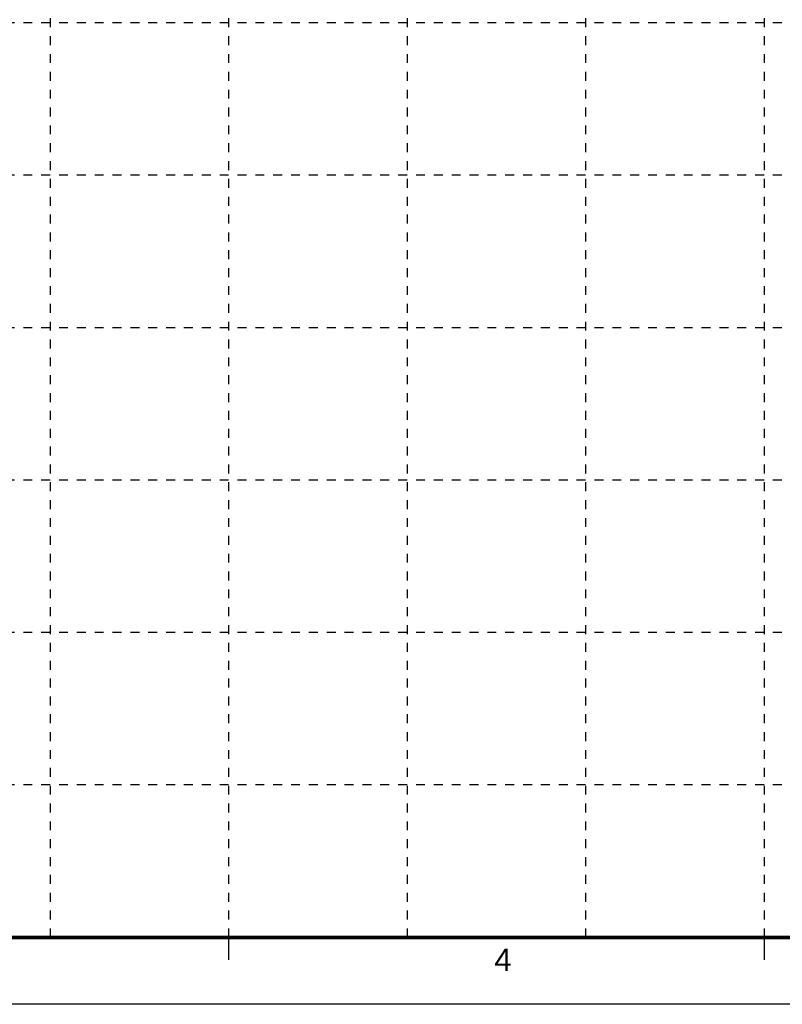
# Model space of a CAD drawing. Header units: inches. Extents: x 0 to 34.1, y 0 to 22.
# Tile 2 of 4: x 16.9 to 25.5, y 0 to 11. Entities that reach past the tile are written whole.
import ezdxf
from ezdxf.enums import TextEntityAlignment as Align

# ---------------------------------------------------------------- set-up
doc = ezdxf.new("R2010")
doc.units = ezdxf.units.IN
doc.header["$MEASUREMENT"] = 0
doc.linetypes.add('DEMO8', pattern=[0.09375, 0.03125, -0.0625])
doc.layers.add('G-ANNO-TTLB', color=7, linetype='Continuous')
doc.layers.add('G-ANNO-TTLB-GRID', color=8, linetype='DEMO8')
doc.layers.add('G-ANNO-TTLB-NPLT', color=2, linetype='Continuous', plot=False)
doc.styles.add('Text', font='arial.ttf', dxfattribs={"width": 0.8})

# ---------------------------------------------------------------- blocks, each defined once
blk = doc.blocks.new('NFM_SHEET_BORDER')
at = {"layer": 'G-ANNO-TTLB', "color": 173}
for p, q in [((19.25, 0.75), (19.25, 0.5)), ((25.25, 0.75), (25.25, 0.5))]:
    blk.add_line(p, q, dxfattribs=at)
at = {"layer": 'G-ANNO-TTLB', "color": 6, "const_width": 0.04}
blk.add_lwpolyline([(1.25, 21.25), (33.25, 21.25), (33.25, 0.75), (1.25, 0.75)], close=True, dxfattribs=at)
at = {"layer": 'G-ANNO-TTLB-GRID'}
for p, q in [((17.25, 21.25), (17.25, 0.75)), ((19.25, 21.25), (19.25, 0.75)), ((21.25, 21.25), (21.25, 0.75)), ((23.25, 21.25), (23.25, 0.75)), ((25.25, 21.25), (25.25, 0.75)), ((31.25, 11), (1.25, 11)), ((31.25, 9.292), (1.25, 9.292)), ((31.25, 7.583), (1.25, 7.583)), ((31.25, 5.875), (1.25, 5.875)), ((31.25, 4.167), (1.25, 4.167)), ((31.25, 2.458), (1.25, 2.458))]:
    blk.add_line(p, q, dxfattribs=at)
at = {"layer": 'G-ANNO-TTLB-NPLT'}
blk.add_lwpolyline([(0, 0), (0, 22), (34, 22), (34, 0)], close=True, dxfattribs=at)
at = {"layer": 'G-ANNO-TTLB', "color": 132, "style": 'Text'}
blk.add_text('4', height=0.25, dxfattribs=at).set_placement((22.325, 0.5), align=Align.MIDDLE)

msp = doc.modelspace()

# ---------------------------------------------------------------- block references
msp.add_blockref('NFM_SHEET_BORDER', (0, 0))

doc.saveas('drawing.dxf')
